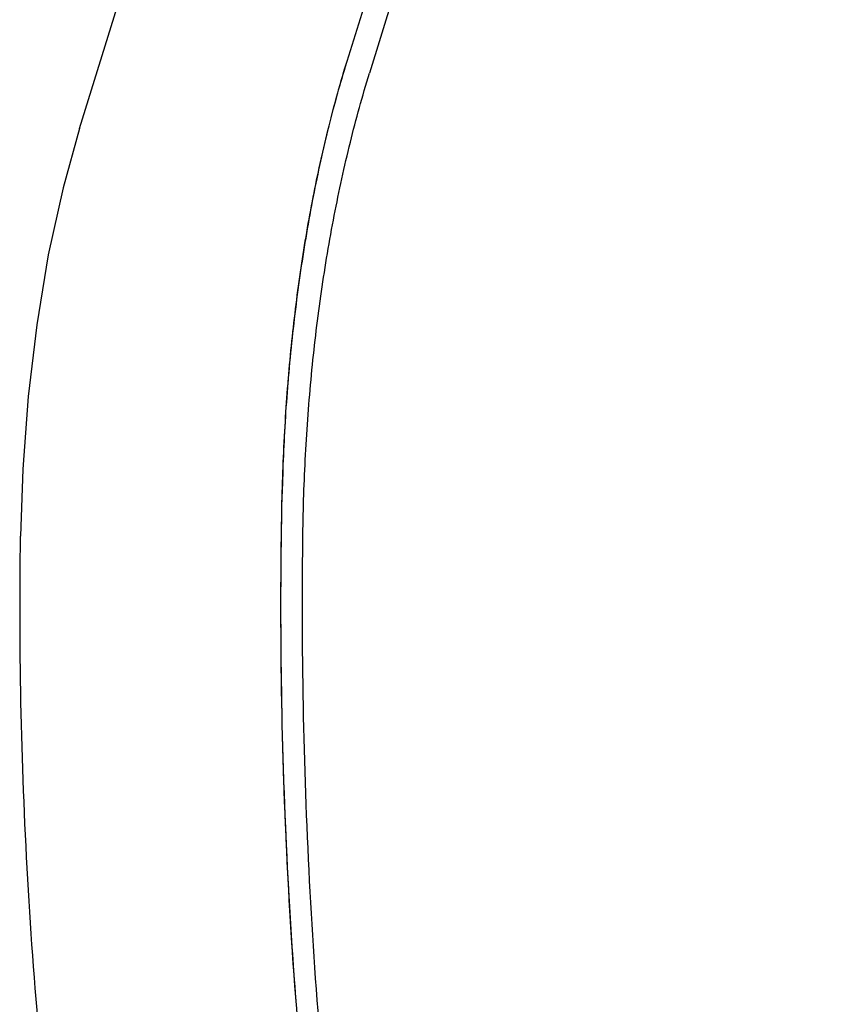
# Model space of a CAD drawing. Header units: millimetres. Extents: x 0 to 594, y 0 to 420.
# Tile 177 of 256: x 501.14 to 503.22, y 329.92 to 332.44. Entities that reach past the tile are written whole.
import ezdxf

# ---------------------------------------------------------------- set-up
doc = ezdxf.new("R2010")
doc.units = ezdxf.units.MM
doc.header["$LTSCALE"] = 32.67
doc.layers.get('0').update_dxf_attribs({"linetype": 'CONTINUOUS'})

msp = doc.modelspace()

# ---------------------------------------------------------------- linework, layer by layer
at = {"color": 7, "linetype": 'CONTINUOUS'}
for p, q in [((502.7335, 334.5753), (502.03229, 332.30617)), ((502.64185, 334.49634), (501.97023, 332.32297)), ((501.28894, 332.16448), (501.93218, 334.24598))]:
    msp.add_line(p, q, dxfattribs=at)
msp.add_lwpolyline([(501.28894, 332.16449), (501.24668, 332.01257), (501.20877, 331.84049), (501.17888, 331.66168), (501.15704, 331.47806), (501.14321, 331.29158), (501.13748, 331.11972)], dxfattribs=at)
for points, knots in [([(501.80766, 331.19364), (501.80896, 331.26245), (501.81429, 331.39913), (501.83053, 331.60164), (501.85481, 331.79876), (501.88687, 331.98837), (501.92634, 332.16844), (501.95825, 332.28422), (501.9755, 332.34004)], [0, 0, 0, 0, 0.1776683, 0.3529626, 0.524306, 0.6901861, 0.8491828, 1, 1, 1, 1]), ([(501.97023, 332.32297), (501.95373, 332.26959), (501.92315, 332.15885), (501.88528, 331.98687), (501.85448, 331.80605), (501.83104, 331.61815), (501.81518, 331.42492), (501.80978, 331.29436), (501.80837, 331.22863)], [0, 0, 0, 0, 0.1510652, 0.3104177, 0.4759533, 0.6468137, 0.8222401, 1, 1, 1, 1]), ([(501.86178, 331.13591), (501.86276, 331.20451), (501.86755, 331.34157), (501.88328, 331.54549), (501.90751, 331.74577), (501.94013, 331.94029), (501.98094, 332.12695), (502.01422, 332.2477), (502.03229, 332.30617)], [0, 0, 0, 0, 0.1734982, 0.3466875, 0.5170283, 0.6834884, 0.845242, 1, 1, 1, 1]), ([(501.99326, 328.754), (501.98438, 328.80313), (501.95057, 328.99834), (501.9003, 329.34467), (501.85221, 329.79661), (501.82012, 330.2578), (501.80432, 330.72458), (501.80471, 331.03716), (501.80766, 331.19364)], [0, 0, 0, 0, 0.0611163, 0.2425271, 0.428325, 0.6174093, 0.8083963, 1, 1, 1, 1]), ([(502.98472, 325.95579), (502.91716, 325.97558), (502.77914, 326.03096), (502.58043, 326.15542), (502.38643, 326.32553), (502.20187, 326.53905), (502.02995, 326.79153), (501.87227, 327.07822), (501.72932, 327.39525), (501.60121, 327.73944), (501.48805, 328.10801), (501.39001, 328.49818), (501.30738, 328.90701), (501.24045, 329.33146), (501.18951, 329.7683), (501.15481, 330.21422), (501.13651, 330.66573), (501.13531, 330.96823), (501.13748, 331.11972)], [0, 0, 0, 0, 0.0366485, 0.0769134, 0.1215036, 0.1704564, 0.2234493, 0.280228, 0.340575, 0.4043282, 0.4712925, 0.541187, 0.6136696, 0.6883523, 0.7648088, 0.8425647, 0.9211296, 1, 1, 1, 1]), ([(503.48788, 325.76578), (503.46554, 325.77814), (503.38306, 325.82756), (503.24536, 325.93364), (503.08196, 326.09965), (502.92499, 326.30025), (502.77536, 326.53406), (502.63406, 326.79947), (502.50203, 327.09462), (502.38021, 327.41744), (502.26947, 327.76564), (502.1706, 328.13674), (502.08433, 328.52807), (502.01127, 328.93683), (501.95195, 329.36006), (501.90683, 329.79471), (501.87621, 330.23765), (501.86032, 330.68567), (501.85963, 330.98568), (501.86178, 331.13591)], [0, 0, 0, 0, 0.0131921, 0.0496465, 0.0896013, 0.1334003, 0.1812071, 0.2330455, 0.2888293, 0.3483865, 0.4114765, 0.4778024, 0.5470216, 0.6187539, 0.6925885, 0.7680903, 0.8448055, 0.9222675, 1, 1, 1, 1]), ([(501.99326, 328.754), (501.9774, 328.84181), (501.93898, 329.07125), (501.88812, 329.44705), (501.84507, 329.88374), (501.81688, 330.32837), (501.80571, 330.71084), (501.80503, 330.94463), (501.80557, 331.0283)], [0, 0, 0, 0, 0.1171396, 0.3053674, 0.4977545, 0.6930964, 0.8901551, 1, 1, 1, 1])]:
    msp.add_open_spline(points, degree=3, knots=knots, dxfattribs=at)
for points in [[(501.80797, 331.20943), (501.8081, 331.21583), (501.80823, 331.22223), (501.80837, 331.22863)], [(501.80557, 331.0283), (501.80593, 331.08342), (501.80662, 331.13854), (501.80766, 331.19365)], [(501.80766, 331.19365), (501.80776, 331.19891), (501.80787, 331.20417), (501.80797, 331.20943)]]:
    msp.add_open_spline(points, degree=3, dxfattribs=at)

doc.saveas('drawing.dxf')
